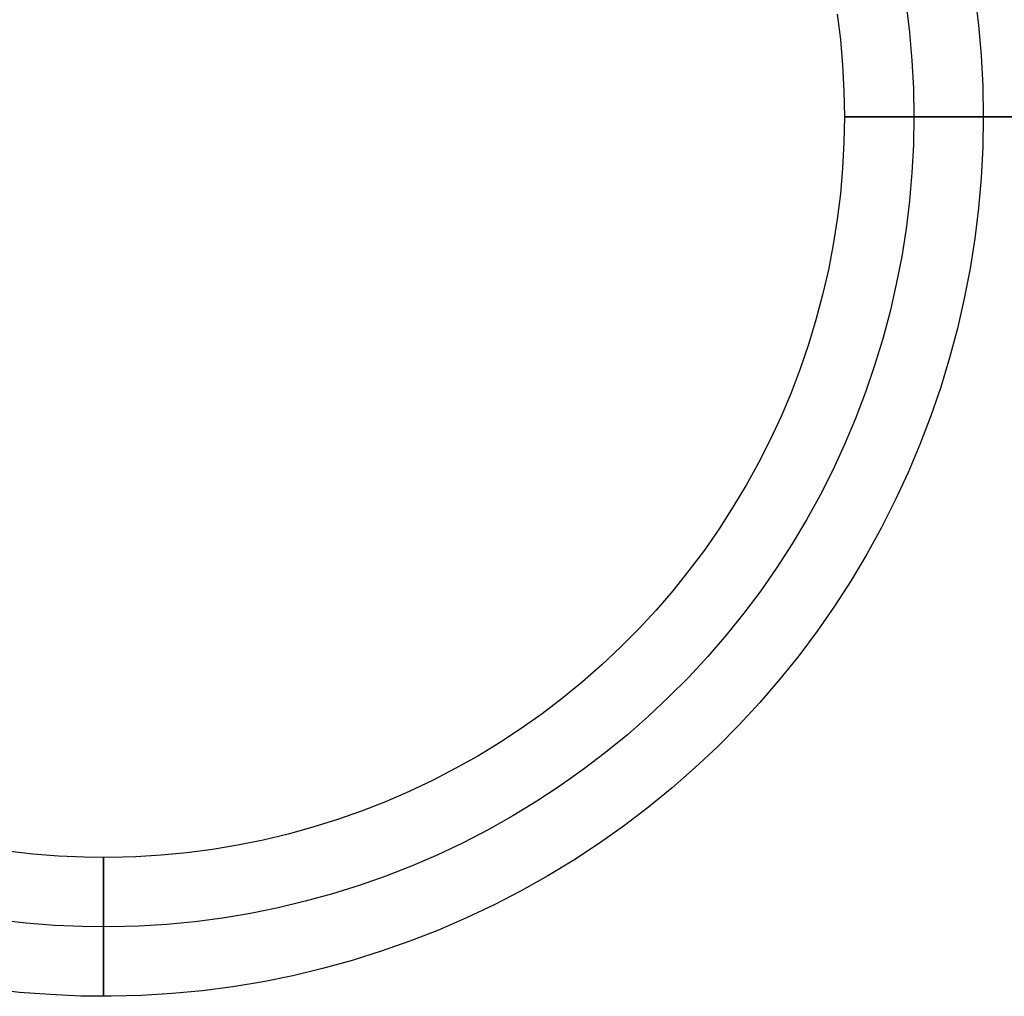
# Model space of a CAD drawing. Header units: millimetres. Extents: x -105 to 105, y -105 to 105.
# Tile 7 of 12: x -1 to 10, y -9 to 1. Entities that reach past the tile are written whole.
import ezdxf

# ---------------------------------------------------------------- set-up
doc = ezdxf.new("R2010")
doc.units = ezdxf.units.MM
doc.layers.add('Houglass pot - Extra Small - Ferm Living', color=7, linetype='Continuous', true_color=0x000000)

msp = doc.modelspace()

# ---------------------------------------------------------------- linework, layer by layer
at = {"layer": 'Houglass pot - Extra Small - Ferm Living', "color": 18, "true_color": 0x000000}
for p, q in [((9.409, 1.315, 87.399), (9.449, 0.988, 87.399)), ((9.409, 1.315, 68.886), (9.449, 0.988, 68.886)), ((9.409, 1.315, 108.886), (9.449, 0.988, 108.886)), ((9.409, 1.315, 90.325), (9.449, 0.988, 90.325)), ((9.409, 1.315, 78.142), (9.449, 0.988, 78.142)), ((9.409, 1.315, 99.605), (9.449, 0.988, 99.605)), ((8.666, 1.211, 68.886), (8.703, 0.91, 68.886)), ((8.666, 1.211, 108.886), (8.703, 0.91, 108.886)), ((7.923, 1.107, 68.886), (7.957, 0.832, 68.886)), ((7.923, 1.107, 108.886), (7.957, 0.832, 108.886)), ((7.923, 1.107, 88.886), (7.957, 0.832, 88.886)), ((9.449, 0.988, 87.399), (9.477, 0.659, 87.399)), ((9.449, 0.988, 68.886), (9.477, 0.659, 68.886)), ((9.449, 0.988, 108.886), (9.477, 0.659, 108.886)), ((9.449, 0.988, 90.325), (9.477, 0.659, 90.325)), ((9.449, 0.988, 78.142), (9.477, 0.659, 78.142)), ((9.449, 0.988, 99.605), (9.477, 0.659, 99.605)), ((8.703, 0.91, 68.886), (8.729, 0.607, 68.886)), ((8.703, 0.91, 108.886), (8.729, 0.607, 108.886)), ((7.957, 0.832, 68.886), (7.981, 0.555, 68.886)), ((7.957, 0.832, 108.886), (7.981, 0.555, 108.886)), ((7.957, 0.832, 88.886), (7.981, 0.555, 88.886)), ((9.477, 0.659, 87.399), (9.494, 0.33, 87.399)), ((9.477, 0.659, 68.886), (9.494, 0.33, 68.886)), ((9.477, 0.659, 108.886), (9.494, 0.33, 108.886)), ((9.477, 0.659, 90.325), (9.494, 0.33, 90.325)), ((9.477, 0.659, 78.142), (9.494, 0.33, 78.142)), ((9.477, 0.659, 99.605), (9.494, 0.33, 99.605)), ((7.981, 0.555, 68.886), (7.995, 0.278, 68.886)), ((7.981, 0.555, 108.886), (7.995, 0.278, 108.886)), ((7.981, 0.555, 88.886), (7.995, 0.278, 88.886)), ((8.729, 0.607, 68.886), (8.745, 0.304, 68.886)), ((8.729, 0.607, 108.886), (8.745, 0.304, 108.886)), ((9.494, 0.33, 87.399), (9.5, 0, 87.399)), ((9.494, 0.33, 68.886), (9.5, 0, 68.886)), ((9.494, 0.33, 108.886), (9.5, 0, 108.886)), ((9.494, 0.33, 90.325), (9.5, 0, 90.325)), ((9.494, 0.33, 78.142), (9.5, 0, 78.142)), ((9.494, 0.33, 99.605), (9.5, 0, 99.605)), ((7.995, 0.278, 68.886), (8, 0, 68.886)), ((7.995, 0.278, 108.886), (8, 0, 108.886)), ((7.995, 0.278, 88.886), (8, 0, 88.886)), ((8.745, 0.304, 68.886), (8.75, 0, 68.886)), ((8.745, 0.304, 108.886), (8.75, 0, 108.886)), ((8, 0, 68.886), (7.995, -0.278, 68.886)), ((8, 0, 108.886), (7.995, -0.278, 108.886)), ((8, 0, 88.886), (7.995, -0.278, 88.886)), ((8, 0, 108.886), (9.5, 0, 108.886)), ((8, 0, 68.886), (8, 0, 108.886)), ((9.5, 0, 68.886), (8, 0, 68.886)), ((8.75, 0, 68.886), (8.745, -0.304, 68.886)), ((8.75, 0, 108.886), (8.745, -0.304, 108.886)), ((9.5, 0, 87.399), (9.494, -0.33, 87.399)), ((9.5, 0, 68.886), (9.494, -0.33, 68.886)), ((9.5, 0, 108.886), (9.494, -0.33, 108.886)), ((9.5, 0, 90.325), (9.494, -0.33, 90.325)), ((9.5, 0, 78.142), (9.494, -0.33, 78.142)), ((9.5, 0, 99.605), (9.494, -0.33, 99.605)), ((9.5, 0, 90.325), (32.435, 0, 90.312)), ((9.5, 0, 108.886), (9.5, 0, 90.325)), ((9.5, 0, 87.399), (9.5, 0, 68.886)), ((32.62, 0, 87.399), (9.5, 0, 87.399)), ((7.995, -0.278, 68.886), (7.981, -0.555, 68.886)), ((7.995, -0.278, 108.886), (7.981, -0.555, 108.886)), ((7.995, -0.278, 88.886), (7.981, -0.555, 88.886)), ((8.745, -0.304, 68.886), (8.729, -0.607, 68.886)), ((8.745, -0.304, 108.886), (8.729, -0.607, 108.886)), ((9.494, -0.33, 87.399), (9.477, -0.659, 87.399)), ((9.494, -0.33, 68.886), (9.477, -0.659, 68.886)), ((9.494, -0.33, 108.886), (9.477, -0.659, 108.886)), ((9.494, -0.33, 90.325), (9.477, -0.659, 90.325)), ((9.494, -0.33, 78.142), (9.477, -0.659, 78.142)), ((9.494, -0.33, 99.605), (9.477, -0.659, 99.605)), ((7.981, -0.555, 68.886), (7.957, -0.832, 68.886)), ((7.981, -0.555, 108.886), (7.957, -0.832, 108.886)), ((7.981, -0.555, 88.886), (7.957, -0.832, 88.886)), ((8.729, -0.607, 68.886), (8.703, -0.91, 68.886)), ((8.729, -0.607, 108.886), (8.703, -0.91, 108.886)), ((9.477, -0.659, 87.399), (9.449, -0.988, 87.399)), ((9.477, -0.659, 68.886), (9.449, -0.988, 68.886)), ((9.477, -0.659, 108.886), (9.449, -0.988, 108.886)), ((9.477, -0.659, 90.325), (9.449, -0.988, 90.325)), ((9.477, -0.659, 78.142), (9.449, -0.988, 78.142)), ((9.477, -0.659, 99.605), (9.449, -0.988, 99.605)), ((7.957, -0.832, 68.886), (7.923, -1.107, 68.886)), ((7.957, -0.832, 108.886), (7.923, -1.107, 108.886)), ((7.957, -0.832, 88.886), (7.923, -1.107, 88.886)), ((8.703, -0.91, 68.886), (8.666, -1.211, 68.886)), ((8.703, -0.91, 108.886), (8.666, -1.211, 108.886)), ((9.449, -0.988, 87.399), (9.409, -1.315, 87.399)), ((9.449, -0.988, 68.886), (9.409, -1.315, 68.886)), ((9.449, -0.988, 108.886), (9.409, -1.315, 108.886)), ((9.449, -0.988, 90.325), (9.409, -1.315, 90.325)), ((9.449, -0.988, 78.142), (9.409, -1.315, 78.142)), ((9.449, -0.988, 99.605), (9.409, -1.315, 99.605)), ((7.923, -1.107, 68.886), (7.88, -1.382, 68.886)), ((7.923, -1.107, 108.886), (7.88, -1.382, 108.886)), ((7.923, -1.107, 88.886), (7.88, -1.382, 88.886)), ((8.666, -1.211, 68.886), (8.619, -1.511, 68.886)), ((8.666, -1.211, 108.886), (8.619, -1.511, 108.886)), ((7.88, -1.382, 68.886), (7.827, -1.654, 68.886)), ((7.88, -1.382, 108.886), (7.827, -1.654, 108.886)), ((7.88, -1.382, 88.886), (7.827, -1.654, 88.886)), ((9.409, -1.315, 87.399), (9.357, -1.641, 87.399)), ((9.409, -1.315, 68.886), (9.357, -1.641, 68.886)), ((9.409, -1.315, 108.886), (9.357, -1.641, 108.886)), ((9.409, -1.315, 90.325), (9.357, -1.641, 90.325)), ((9.409, -1.315, 78.142), (9.357, -1.641, 78.142)), ((9.409, -1.315, 99.605), (9.357, -1.641, 99.605)), ((8.619, -1.511, 68.886), (8.561, -1.809, 68.886)), ((8.619, -1.511, 108.886), (8.561, -1.809, 108.886)), ((7.827, -1.654, 68.886), (7.765, -1.925, 68.886)), ((7.827, -1.654, 108.886), (7.765, -1.925, 108.886)), ((7.827, -1.654, 88.886), (7.765, -1.925, 88.886)), ((9.357, -1.641, 87.399), (9.295, -1.964, 87.399)), ((9.357, -1.641, 68.886), (9.295, -1.964, 68.886)), ((9.357, -1.641, 108.886), (9.295, -1.964, 108.886)), ((9.357, -1.641, 90.325), (9.295, -1.964, 90.325)), ((9.357, -1.641, 78.142), (9.295, -1.964, 78.142)), ((9.357, -1.641, 99.605), (9.295, -1.964, 99.605)), ((8.561, -1.809, 68.886), (8.493, -2.105, 68.886)), ((8.561, -1.809, 108.886), (8.493, -2.105, 108.886)), ((7.765, -1.925, 68.886), (7.693, -2.193, 68.886)), ((7.765, -1.925, 108.886), (7.693, -2.193, 108.886)), ((7.765, -1.925, 88.886), (7.693, -2.193, 88.886)), ((9.295, -1.964, 87.399), (9.221, -2.286, 87.399)), ((9.295, -1.964, 68.886), (9.221, -2.286, 68.886)), ((9.295, -1.964, 108.886), (9.221, -2.286, 108.886)), ((9.295, -1.964, 90.325), (9.221, -2.286, 90.325)), ((9.295, -1.964, 78.142), (9.221, -2.286, 78.142)), ((9.295, -1.964, 99.605), (9.221, -2.286, 99.605)), ((8.493, -2.105, 68.886), (8.415, -2.399, 68.886)), ((8.493, -2.105, 108.886), (8.415, -2.399, 108.886)), ((7.693, -2.193, 68.886), (7.613, -2.459, 68.886)), ((7.693, -2.193, 108.886), (7.613, -2.459, 108.886)), ((7.693, -2.193, 88.886), (7.613, -2.459, 88.886)), ((9.221, -2.286, 87.399), (9.136, -2.604, 87.399)), ((9.221, -2.286, 68.886), (9.136, -2.604, 68.886)), ((9.221, -2.286, 108.886), (9.136, -2.604, 108.886)), ((9.221, -2.286, 90.325), (9.136, -2.604, 90.325)), ((9.221, -2.286, 78.142), (9.136, -2.604, 78.142)), ((9.221, -2.286, 99.605), (9.136, -2.604, 99.605)), ((8.415, -2.399, 68.886), (8.326, -2.689, 68.886)), ((8.415, -2.399, 108.886), (8.326, -2.689, 108.886)), ((7.613, -2.459, 68.886), (7.523, -2.722, 68.886)), ((7.613, -2.459, 108.886), (7.523, -2.722, 108.886)), ((7.613, -2.459, 88.886), (7.523, -2.722, 88.886)), ((9.136, -2.604, 87.399), (9.04, -2.92, 87.399)), ((9.136, -2.604, 68.886), (9.04, -2.92, 68.886)), ((9.136, -2.604, 108.886), (9.04, -2.92, 108.886)), ((9.136, -2.604, 90.325), (9.04, -2.92, 90.325)), ((9.136, -2.604, 78.142), (9.04, -2.92, 78.142)), ((9.136, -2.604, 99.605), (9.04, -2.92, 99.605)), ((7.523, -2.722, 68.886), (7.424, -2.981, 68.886)), ((7.523, -2.722, 108.886), (7.424, -2.981, 108.886)), ((7.523, -2.722, 88.886), (7.424, -2.981, 88.886)), ((8.326, -2.689, 68.886), (8.228, -2.977, 68.886)), ((8.326, -2.689, 108.886), (8.228, -2.977, 108.886)), ((8.228, -2.977, 68.886), (8.12, -3.261, 68.886)), ((8.228, -2.977, 108.886), (8.12, -3.261, 108.886)), ((9.04, -2.92, 87.399), (8.933, -3.232, 87.399)), ((9.04, -2.92, 68.886), (8.933, -3.232, 68.886)), ((9.04, -2.92, 108.886), (8.933, -3.232, 108.886)), ((9.04, -2.92, 90.325), (8.933, -3.232, 90.325)), ((9.04, -2.92, 78.142), (8.933, -3.232, 78.142)), ((9.04, -2.92, 99.605), (8.933, -3.232, 99.605)), ((7.424, -2.981, 68.886), (7.316, -3.237, 68.886)), ((7.424, -2.981, 108.886), (7.316, -3.237, 108.886)), ((7.424, -2.981, 88.886), (7.316, -3.237, 88.886)), ((7.316, -3.237, 68.886), (7.199, -3.489, 68.886)), ((7.316, -3.237, 108.886), (7.199, -3.489, 108.886)), ((7.316, -3.237, 88.886), (7.199, -3.489, 88.886)), ((8.12, -3.261, 68.886), (8.002, -3.54, 68.886)), ((8.12, -3.261, 108.886), (8.002, -3.54, 108.886)), ((8.933, -3.232, 87.399), (8.816, -3.54, 87.399)), ((8.933, -3.232, 68.886), (8.816, -3.54, 68.886)), ((8.933, -3.232, 108.886), (8.816, -3.54, 108.886)), ((8.933, -3.232, 90.325), (8.816, -3.54, 90.325)), ((8.933, -3.232, 78.142), (8.816, -3.54, 78.142)), ((8.933, -3.232, 99.605), (8.816, -3.54, 99.605)), ((7.199, -3.489, 68.886), (7.074, -3.737, 68.886)), ((7.199, -3.489, 108.886), (7.074, -3.737, 108.886)), ((7.199, -3.489, 88.886), (7.074, -3.737, 88.886)), ((8.002, -3.54, 68.886), (7.874, -3.816, 68.886)), ((8.002, -3.54, 108.886), (7.874, -3.816, 108.886)), ((8.816, -3.54, 87.399), (8.688, -3.844, 87.399)), ((8.816, -3.54, 68.886), (8.688, -3.844, 68.886)), ((8.816, -3.54, 108.886), (8.688, -3.844, 108.886)), ((8.816, -3.54, 90.325), (8.688, -3.844, 90.325)), ((8.816, -3.54, 78.142), (8.688, -3.844, 78.142)), ((8.816, -3.54, 99.605), (8.688, -3.844, 99.605)), ((7.074, -3.737, 68.886), (6.94, -3.98, 68.886)), ((7.074, -3.737, 108.886), (6.94, -3.98, 108.886)), ((7.074, -3.737, 88.886), (6.94, -3.98, 88.886)), ((7.874, -3.816, 68.886), (7.737, -4.087, 68.886)), ((7.874, -3.816, 108.886), (7.737, -4.087, 108.886)), ((8.688, -3.844, 87.399), (8.549, -4.143, 87.399)), ((8.688, -3.844, 68.886), (8.549, -4.143, 68.886)), ((8.688, -3.844, 108.886), (8.549, -4.143, 108.886)), ((8.688, -3.844, 90.325), (8.549, -4.143, 90.325)), ((8.688, -3.844, 78.142), (8.549, -4.143, 78.142)), ((8.688, -3.844, 99.605), (8.549, -4.143, 99.605)), ((6.94, -3.98, 68.886), (6.797, -4.218, 68.886)), ((6.94, -3.98, 108.886), (6.797, -4.218, 108.886)), ((6.94, -3.98, 88.886), (6.797, -4.218, 88.886)), ((7.737, -4.087, 68.886), (7.59, -4.353, 68.886)), ((7.737, -4.087, 108.886), (7.59, -4.353, 108.886)), ((8.549, -4.143, 87.399), (8.4, -4.437, 87.399)), ((8.549, -4.143, 68.886), (8.4, -4.437, 68.886)), ((8.549, -4.143, 108.886), (8.4, -4.437, 108.886)), ((8.549, -4.143, 90.325), (8.4, -4.437, 90.325)), ((8.549, -4.143, 78.142), (8.4, -4.437, 78.142)), ((8.549, -4.143, 99.605), (8.4, -4.437, 99.605)), ((6.797, -4.218, 68.886), (6.647, -4.452, 68.886)), ((6.797, -4.218, 108.886), (6.647, -4.452, 108.886)), ((6.797, -4.218, 88.886), (6.647, -4.452, 88.886)), ((7.59, -4.353, 68.886), (7.435, -4.614, 68.886)), ((7.59, -4.353, 108.886), (7.435, -4.614, 108.886)), ((6.647, -4.452, 68.886), (6.488, -4.68, 68.886)), ((6.647, -4.452, 108.886), (6.488, -4.68, 108.886)), ((6.647, -4.452, 88.886), (6.488, -4.68, 88.886)), ((8.4, -4.437, 87.399), (8.241, -4.726, 87.399)), ((8.4, -4.437, 68.886), (8.241, -4.726, 68.886)), ((8.4, -4.437, 108.886), (8.241, -4.726, 108.886)), ((8.4, -4.437, 90.325), (8.241, -4.726, 90.325)), ((8.4, -4.437, 78.142), (8.241, -4.726, 78.142)), ((8.4, -4.437, 99.605), (8.241, -4.726, 99.605)), ((7.435, -4.614, 68.886), (7.27, -4.869, 68.886)), ((7.435, -4.614, 108.886), (7.27, -4.869, 108.886)), ((6.488, -4.68, 68.886), (6.322, -4.902, 68.886)), ((6.488, -4.68, 108.886), (6.322, -4.902, 108.886)), ((6.488, -4.68, 88.886), (6.322, -4.902, 88.886)), ((8.241, -4.726, 87.399), (8.072, -5.009, 87.399)), ((8.241, -4.726, 68.886), (8.072, -5.009, 68.886)), ((8.241, -4.726, 108.886), (8.072, -5.009, 108.886)), ((8.241, -4.726, 90.325), (8.072, -5.009, 90.325)), ((8.241, -4.726, 78.142), (8.072, -5.009, 78.142)), ((8.241, -4.726, 99.605), (8.072, -5.009, 99.605)), ((7.27, -4.869, 68.886), (7.097, -5.119, 68.886)), ((7.27, -4.869, 108.886), (7.097, -5.119, 108.886)), ((6.322, -4.902, 68.886), (6.148, -5.119, 68.886)), ((6.322, -4.902, 108.886), (6.148, -5.119, 108.886)), ((6.322, -4.902, 88.886), (6.148, -5.119, 88.886)), ((8.072, -5.009, 87.399), (7.893, -5.286, 87.399)), ((8.072, -5.009, 68.886), (7.893, -5.286, 68.886)), ((8.072, -5.009, 108.886), (7.893, -5.286, 108.886)), ((8.072, -5.009, 90.325), (7.893, -5.286, 90.325)), ((8.072, -5.009, 78.142), (7.893, -5.286, 78.142)), ((8.072, -5.009, 99.605), (7.893, -5.286, 99.605)), ((6.148, -5.119, 68.886), (5.967, -5.329, 68.886)), ((6.148, -5.119, 108.886), (5.967, -5.329, 108.886)), ((6.148, -5.119, 88.886), (5.967, -5.329, 88.886)), ((7.097, -5.119, 68.886), (6.915, -5.362, 68.886)), ((7.097, -5.119, 108.886), (6.915, -5.362, 108.886)), ((7.893, -5.286, 87.399), (7.705, -5.557, 87.399)), ((7.893, -5.286, 68.886), (7.705, -5.557, 68.886)), ((7.893, -5.286, 108.886), (7.705, -5.557, 108.886)), ((7.893, -5.286, 90.325), (7.705, -5.557, 90.325)), ((7.893, -5.286, 78.142), (7.705, -5.557, 78.142)), ((7.893, -5.286, 99.605), (7.705, -5.557, 99.605)), ((5.967, -5.329, 68.886), (5.778, -5.533, 68.886)), ((5.967, -5.329, 108.886), (5.778, -5.533, 108.886)), ((5.967, -5.329, 88.886), (5.778, -5.533, 88.886)), ((6.915, -5.362, 68.886), (6.725, -5.598, 68.886)), ((6.915, -5.362, 108.886), (6.725, -5.598, 108.886)), ((5.778, -5.533, 68.886), (5.583, -5.73, 68.886)), ((5.778, -5.533, 108.886), (5.583, -5.73, 108.886)), ((5.778, -5.533, 88.886), (5.583, -5.73, 88.886)), ((6.725, -5.598, 68.886), (6.526, -5.829, 68.886)), ((6.725, -5.598, 108.886), (6.526, -5.829, 108.886)), ((7.705, -5.557, 87.399), (7.507, -5.821, 87.399)), ((7.705, -5.557, 68.886), (7.507, -5.821, 68.886)), ((7.705, -5.557, 108.886), (7.507, -5.821, 108.886)), ((7.705, -5.557, 90.325), (7.507, -5.821, 90.325)), ((7.705, -5.557, 78.142), (7.507, -5.821, 78.142)), ((7.705, -5.557, 99.605), (7.507, -5.821, 99.605)), ((5.583, -5.73, 68.886), (5.381, -5.92, 68.886)), ((5.583, -5.73, 108.886), (5.381, -5.92, 108.886)), ((5.583, -5.73, 88.886), (5.381, -5.92, 88.886)), ((6.526, -5.829, 68.886), (6.32, -6.052, 68.886)), ((6.526, -5.829, 108.886), (6.32, -6.052, 108.886)), ((7.507, -5.821, 87.399), (7.301, -6.078, 87.399)), ((7.507, -5.821, 68.886), (7.301, -6.078, 68.886)), ((7.507, -5.821, 108.886), (7.301, -6.078, 108.886)), ((7.507, -5.821, 90.325), (7.301, -6.078, 90.325)), ((7.507, -5.821, 78.142), (7.301, -6.078, 78.142)), ((7.507, -5.821, 99.605), (7.301, -6.078, 99.605)), ((5.381, -5.92, 68.886), (5.172, -6.103, 68.886)), ((5.381, -5.92, 108.886), (5.172, -6.103, 108.886)), ((5.381, -5.92, 88.886), (5.172, -6.103, 88.886)), ((6.32, -6.052, 68.886), (6.106, -6.267, 68.886)), ((6.32, -6.052, 108.886), (6.106, -6.267, 108.886)), ((5.172, -6.103, 68.886), (4.957, -6.279, 68.886)), ((5.172, -6.103, 108.886), (4.957, -6.279, 108.886)), ((5.172, -6.103, 88.886), (4.957, -6.279, 88.886)), ((7.301, -6.078, 87.399), (7.086, -6.328, 87.399)), ((7.301, -6.078, 68.886), (7.086, -6.328, 68.886)), ((7.301, -6.078, 108.886), (7.086, -6.328, 108.886)), ((7.301, -6.078, 90.325), (7.086, -6.328, 90.325)), ((7.301, -6.078, 78.142), (7.086, -6.328, 78.142)), ((7.301, -6.078, 99.605), (7.086, -6.328, 99.605)), ((6.106, -6.267, 68.886), (5.885, -6.475, 68.886)), ((6.106, -6.267, 108.886), (5.885, -6.475, 108.886)), ((4.957, -6.279, 68.886), (4.736, -6.448, 68.886)), ((4.957, -6.279, 108.886), (4.736, -6.448, 108.886)), ((4.957, -6.279, 88.886), (4.736, -6.448, 88.886)), ((7.086, -6.328, 87.399), (6.862, -6.57, 87.399)), ((7.086, -6.328, 68.886), (6.862, -6.57, 68.886)), ((7.086, -6.328, 108.886), (6.862, -6.57, 108.886)), ((7.086, -6.328, 90.325), (6.862, -6.57, 90.325)), ((7.086, -6.328, 78.142), (6.862, -6.57, 78.142)), ((7.086, -6.328, 99.605), (6.862, -6.57, 99.605)), ((4.736, -6.448, 68.886), (4.509, -6.608, 68.886)), ((4.736, -6.448, 108.886), (4.509, -6.608, 108.886)), ((4.736, -6.448, 88.886), (4.509, -6.608, 88.886)), ((5.885, -6.475, 68.886), (5.657, -6.676, 68.886)), ((5.885, -6.475, 108.886), (5.657, -6.676, 108.886)), ((6.862, -6.57, 87.399), (6.63, -6.804, 87.399)), ((6.862, -6.57, 68.886), (6.63, -6.804, 68.886)), ((6.862, -6.57, 108.886), (6.63, -6.804, 108.886)), ((6.862, -6.57, 90.325), (6.63, -6.804, 90.325)), ((6.862, -6.57, 78.142), (6.63, -6.804, 78.142)), ((6.862, -6.57, 99.605), (6.63, -6.804, 99.605)), ((4.509, -6.608, 68.886), (4.277, -6.761, 68.886)), ((4.509, -6.608, 108.886), (4.277, -6.761, 108.886)), ((4.509, -6.608, 88.886), (4.277, -6.761, 88.886)), ((5.657, -6.676, 68.886), (5.422, -6.868, 68.886)), ((5.657, -6.676, 108.886), (5.422, -6.868, 108.886)), ((4.277, -6.761, 68.886), (4.04, -6.905, 68.886)), ((4.277, -6.761, 108.886), (4.04, -6.905, 108.886)), ((4.277, -6.761, 88.886), (4.04, -6.905, 88.886)), ((6.63, -6.804, 87.399), (6.389, -7.03, 87.399)), ((6.63, -6.804, 68.886), (6.389, -7.03, 68.886)), ((6.63, -6.804, 108.886), (6.389, -7.03, 108.886)), ((6.63, -6.804, 90.325), (6.389, -7.03, 90.325)), ((6.63, -6.804, 78.142), (6.389, -7.03, 78.142)), ((6.63, -6.804, 99.605), (6.389, -7.03, 99.605)), ((4.04, -6.905, 68.886), (3.798, -7.041, 68.886)), ((4.04, -6.905, 108.886), (3.798, -7.041, 108.886)), ((4.04, -6.905, 88.886), (3.798, -7.041, 88.886)), ((5.422, -6.868, 68.886), (5.18, -7.052, 68.886)), ((5.422, -6.868, 108.886), (5.18, -7.052, 108.886)), ((3.798, -7.041, 68.886), (3.551, -7.169, 68.886)), ((3.798, -7.041, 108.886), (3.551, -7.169, 108.886)), ((3.798, -7.041, 88.886), (3.551, -7.169, 88.886)), ((5.18, -7.052, 68.886), (4.932, -7.228, 68.886)), ((5.18, -7.052, 108.886), (4.932, -7.228, 108.886)), ((6.389, -7.03, 87.399), (6.141, -7.248, 87.399)), ((6.389, -7.03, 68.886), (6.141, -7.248, 68.886)), ((6.389, -7.03, 108.886), (6.141, -7.248, 108.886)), ((6.389, -7.03, 90.325), (6.141, -7.248, 90.325)), ((6.389, -7.03, 78.142), (6.141, -7.248, 78.142)), ((6.389, -7.03, 99.605), (6.141, -7.248, 99.605)), ((3.551, -7.169, 68.886), (3.3, -7.288, 68.886)), ((3.551, -7.169, 108.886), (3.3, -7.288, 108.886)), ((3.551, -7.169, 88.886), (3.3, -7.288, 88.886)), ((4.932, -7.228, 68.886), (4.678, -7.394, 68.886)), ((4.932, -7.228, 108.886), (4.678, -7.394, 108.886)), ((3.3, -7.288, 68.886), (3.045, -7.398, 68.886)), ((3.3, -7.288, 108.886), (3.045, -7.398, 108.886)), ((3.3, -7.288, 88.886), (3.045, -7.398, 88.886)), ((6.141, -7.248, 87.399), (5.886, -7.457, 87.399)), ((6.141, -7.248, 68.886), (5.886, -7.457, 68.886)), ((6.141, -7.248, 108.886), (5.886, -7.457, 108.886)), ((6.141, -7.248, 90.325), (5.886, -7.457, 90.325)), ((6.141, -7.248, 78.142), (5.886, -7.457, 78.142)), ((6.141, -7.248, 99.605), (5.886, -7.457, 99.605)), ((3.045, -7.398, 68.886), (2.787, -7.499, 68.886)), ((3.045, -7.398, 108.886), (2.787, -7.499, 108.886)), ((3.045, -7.398, 88.886), (2.787, -7.499, 88.886)), ((4.678, -7.394, 68.886), (4.419, -7.552, 68.886)), ((4.678, -7.394, 108.886), (4.419, -7.552, 108.886)), ((2.787, -7.499, 68.886), (2.525, -7.591, 68.886)), ((2.787, -7.499, 108.886), (2.525, -7.591, 108.886)), ((2.787, -7.499, 88.886), (2.525, -7.591, 88.886)), ((5.886, -7.457, 87.399), (5.624, -7.656, 87.399)), ((5.886, -7.457, 68.886), (5.624, -7.656, 68.886)), ((5.886, -7.457, 108.886), (5.624, -7.656, 108.886)), ((5.886, -7.457, 90.325), (5.624, -7.656, 90.325)), ((5.886, -7.457, 78.142), (5.624, -7.656, 78.142)), ((5.886, -7.457, 99.605), (5.624, -7.656, 99.605)), ((2.525, -7.591, 68.886), (2.26, -7.674, 68.886)), ((2.525, -7.591, 108.886), (2.26, -7.674, 108.886)), ((2.525, -7.591, 88.886), (2.26, -7.674, 88.886)), ((4.419, -7.552, 68.886), (4.154, -7.701, 68.886)), ((4.419, -7.552, 108.886), (4.154, -7.701, 108.886)), ((1.992, -7.748, 68.886), (1.722, -7.812, 68.886)), ((1.992, -7.748, 108.886), (1.722, -7.812, 108.886)), ((1.992, -7.748, 88.886), (1.722, -7.812, 88.886)), ((2.26, -7.674, 68.886), (1.992, -7.748, 68.886)), ((2.26, -7.674, 108.886), (1.992, -7.748, 108.886)), ((2.26, -7.674, 88.886), (1.992, -7.748, 88.886)), ((4.154, -7.701, 68.886), (3.884, -7.841, 68.886)), ((4.154, -7.701, 108.886), (3.884, -7.841, 108.886)), ((5.624, -7.656, 87.399), (5.355, -7.847, 87.399)), ((5.624, -7.656, 68.886), (5.355, -7.847, 68.886)), ((5.624, -7.656, 108.886), (5.355, -7.847, 108.886)), ((5.624, -7.656, 90.325), (5.355, -7.847, 90.325)), ((5.624, -7.656, 78.142), (5.355, -7.847, 78.142)), ((5.624, -7.656, 99.605), (5.355, -7.847, 99.605)), ((1.45, -7.868, 68.886), (1.176, -7.913, 68.886)), ((1.45, -7.868, 108.886), (1.176, -7.913, 108.886)), ((1.45, -7.868, 88.886), (1.176, -7.913, 88.886)), ((1.722, -7.812, 68.886), (1.45, -7.868, 68.886)), ((1.722, -7.812, 108.886), (1.45, -7.868, 108.886)), ((1.722, -7.812, 88.886), (1.45, -7.868, 88.886)), ((3.884, -7.841, 68.886), (3.61, -7.971, 68.886)), ((3.884, -7.841, 108.886), (3.61, -7.971, 108.886)), ((5.355, -7.847, 87.399), (5.079, -8.028, 87.399)), ((5.355, -7.847, 68.886), (5.079, -8.028, 68.886)), ((5.355, -7.847, 108.886), (5.079, -8.028, 108.886)), ((5.355, -7.847, 90.325), (5.079, -8.028, 90.325)), ((5.355, -7.847, 78.142), (5.079, -8.028, 78.142)), ((5.355, -7.847, 99.605), (5.079, -8.028, 99.605)), ((-0.763, -7.964, 68.886), (-1.038, -7.932, 68.886)), ((-0.763, -7.964, 108.886), (-1.038, -7.932, 108.886)), ((-0.763, -7.964, 88.886), (-1.038, -7.932, 88.886)), ((-0.486, -7.985, 68.886), (-0.763, -7.964, 68.886)), ((-0.486, -7.985, 108.886), (-0.763, -7.964, 108.886)), ((-0.486, -7.985, 88.886), (-0.763, -7.964, 88.886)), ((0.901, -7.949, 68.886), (0.624, -7.976, 68.886)), ((0.901, -7.949, 108.886), (0.624, -7.976, 108.886)), ((0.901, -7.949, 88.886), (0.624, -7.976, 88.886)), ((1.176, -7.913, 68.886), (0.901, -7.949, 68.886)), ((1.176, -7.913, 108.886), (0.901, -7.949, 108.886)), ((1.176, -7.913, 88.886), (0.901, -7.949, 88.886)), ((3.61, -7.971, 68.886), (3.331, -8.091, 68.886)), ((3.61, -7.971, 108.886), (3.331, -8.091, 108.886)), ((-0.208, -7.997, 68.886), (-0.486, -7.985, 68.886)), ((-0.208, -7.997, 108.886), (-0.486, -7.985, 108.886)), ((-0.208, -7.997, 88.886), (-0.486, -7.985, 88.886)), ((0.069, -8, 68.886), (-0.208, -7.997, 68.886)), ((0.069, -8, 108.886), (-0.208, -7.997, 108.886)), ((0.069, -8, 88.886), (-0.208, -7.997, 88.886)), ((0, -9.5, 68.886), (0, -8, 68.886)), ((0, -8, 68.886), (0, -8, 108.886)), ((0, -8, 108.886), (0, -9.5, 108.886)), ((0.347, -7.992, 68.886), (0.069, -8, 68.886)), ((0.347, -7.992, 108.886), (0.069, -8, 108.886)), ((0.347, -7.992, 88.886), (0.069, -8, 88.886)), ((0.624, -7.976, 68.886), (0.347, -7.992, 68.886)), ((0.624, -7.976, 108.886), (0.347, -7.992, 108.886)), ((0.624, -7.976, 88.886), (0.347, -7.992, 88.886)), ((5.079, -8.028, 87.399), (4.798, -8.2, 87.399)), ((5.079, -8.028, 68.886), (4.798, -8.2, 68.886)), ((5.079, -8.028, 108.886), (4.798, -8.2, 108.886)), ((5.079, -8.028, 90.325), (4.798, -8.2, 90.325)), ((5.079, -8.028, 78.142), (4.798, -8.2, 78.142)), ((5.079, -8.028, 99.605), (4.798, -8.2, 99.605)), ((3.331, -8.091, 68.886), (3.048, -8.202, 68.886)), ((3.331, -8.091, 108.886), (3.048, -8.202, 108.886)), ((3.048, -8.202, 68.886), (2.762, -8.303, 68.886)), ((3.048, -8.202, 108.886), (2.762, -8.303, 108.886)), ((4.798, -8.2, 87.399), (4.51, -8.361, 87.399)), ((4.798, -8.2, 68.886), (4.51, -8.361, 68.886)), ((4.798, -8.2, 108.886), (4.51, -8.361, 108.886)), ((4.798, -8.2, 90.325), (4.51, -8.361, 90.325)), ((4.798, -8.2, 78.142), (4.51, -8.361, 78.142)), ((4.798, -8.2, 99.605), (4.51, -8.361, 99.605)), ((2.472, -8.394, 68.886), (2.179, -8.474, 68.886)), ((2.472, -8.394, 108.886), (2.179, -8.474, 108.886)), ((2.762, -8.303, 68.886), (2.472, -8.394, 68.886)), ((2.762, -8.303, 108.886), (2.472, -8.394, 108.886)), ((4.51, -8.361, 87.399), (4.217, -8.513, 87.399)), ((4.51, -8.361, 68.886), (4.217, -8.513, 68.886)), ((4.51, -8.361, 108.886), (4.217, -8.513, 108.886)), ((4.51, -8.361, 90.325), (4.217, -8.513, 90.325)), ((4.51, -8.361, 78.142), (4.217, -8.513, 78.142)), ((4.51, -8.361, 99.605), (4.217, -8.513, 99.605)), ((2.179, -8.474, 68.886), (1.884, -8.545, 68.886)), ((2.179, -8.474, 108.886), (1.884, -8.545, 108.886)), ((1.586, -8.605, 68.886), (1.286, -8.655, 68.886)), ((1.586, -8.605, 108.886), (1.286, -8.655, 108.886)), ((1.884, -8.545, 68.886), (1.586, -8.605, 68.886)), ((1.884, -8.545, 108.886), (1.586, -8.605, 108.886)), ((4.217, -8.513, 87.399), (3.919, -8.654, 87.399)), ((4.217, -8.513, 68.886), (3.919, -8.654, 68.886)), ((4.217, -8.513, 108.886), (3.919, -8.654, 108.886)), ((4.217, -8.513, 90.325), (3.919, -8.654, 90.325)), ((4.217, -8.513, 78.142), (3.919, -8.654, 78.142)), ((4.217, -8.513, 99.605), (3.919, -8.654, 99.605)), ((-0.834, -8.71, 68.886), (-1.136, -8.676, 68.886)), ((-0.834, -8.71, 108.886), (-1.136, -8.676, 108.886)), ((-0.531, -8.734, 68.886), (-0.834, -8.71, 68.886)), ((-0.531, -8.734, 108.886), (-0.834, -8.71, 108.886)), ((0.985, -8.694, 68.886), (0.683, -8.723, 68.886)), ((0.985, -8.694, 108.886), (0.683, -8.723, 108.886)), ((1.286, -8.655, 68.886), (0.985, -8.694, 68.886)), ((1.286, -8.655, 108.886), (0.985, -8.694, 108.886)), ((3.919, -8.654, 87.399), (3.616, -8.785, 87.399)), ((3.919, -8.654, 68.886), (3.616, -8.785, 68.886)), ((3.919, -8.654, 108.886), (3.616, -8.785, 108.886)), ((3.919, -8.654, 90.325), (3.616, -8.785, 90.325)), ((3.919, -8.654, 78.142), (3.616, -8.785, 78.142)), ((3.919, -8.654, 99.605), (3.616, -8.785, 99.605)), ((-0.228, -8.747, 68.886), (-0.531, -8.734, 68.886)), ((-0.228, -8.747, 108.886), (-0.531, -8.734, 108.886)), ((0.076, -8.75, 68.886), (-0.228, -8.747, 68.886)), ((0.076, -8.75, 108.886), (-0.228, -8.747, 108.886)), ((0.38, -8.742, 68.886), (0.076, -8.75, 68.886)), ((0.38, -8.742, 108.886), (0.076, -8.75, 108.886)), ((0.683, -8.723, 68.886), (0.38, -8.742, 68.886)), ((0.683, -8.723, 108.886), (0.38, -8.742, 108.886)), ((3.616, -8.785, 87.399), (3.309, -8.905, 87.399)), ((3.616, -8.785, 68.886), (3.309, -8.905, 68.886)), ((3.616, -8.785, 108.886), (3.309, -8.905, 108.886)), ((3.616, -8.785, 90.325), (3.309, -8.905, 90.325)), ((3.616, -8.785, 78.142), (3.309, -8.905, 78.142)), ((3.616, -8.785, 99.605), (3.309, -8.905, 99.605)), ((3.309, -8.905, 87.399), (2.998, -9.014, 87.399)), ((3.309, -8.905, 68.886), (2.998, -9.014, 68.886)), ((3.309, -8.905, 108.886), (2.998, -9.014, 108.886)), ((3.309, -8.905, 90.325), (2.998, -9.014, 90.325)), ((3.309, -8.905, 78.142), (2.998, -9.014, 78.142)), ((3.309, -8.905, 99.605), (2.998, -9.014, 99.605)), ((2.998, -9.014, 87.399), (2.684, -9.113, 87.399)), ((2.998, -9.014, 68.886), (2.684, -9.113, 68.886)), ((2.998, -9.014, 108.886), (2.684, -9.113, 108.886)), ((2.998, -9.014, 90.325), (2.684, -9.113, 90.325)), ((2.998, -9.014, 78.142), (2.684, -9.113, 78.142)), ((2.998, -9.014, 99.605), (2.684, -9.113, 99.605)), ((2.684, -9.113, 87.399), (2.366, -9.201, 87.399)), ((2.684, -9.113, 68.886), (2.366, -9.201, 68.886)), ((2.684, -9.113, 108.886), (2.366, -9.201, 108.886)), ((2.684, -9.113, 90.325), (2.366, -9.201, 90.325)), ((2.684, -9.113, 78.142), (2.366, -9.201, 78.142)), ((2.684, -9.113, 99.605), (2.366, -9.201, 99.605)), ((2.366, -9.201, 87.399), (2.045, -9.277, 87.399)), ((2.366, -9.201, 68.886), (2.045, -9.277, 68.886)), ((2.366, -9.201, 108.886), (2.045, -9.277, 108.886)), ((2.366, -9.201, 90.325), (2.045, -9.277, 90.325)), ((2.366, -9.201, 78.142), (2.045, -9.277, 78.142)), ((2.366, -9.201, 99.605), (2.045, -9.277, 99.605)), ((1.722, -9.343, 87.399), (1.396, -9.397, 87.399)), ((1.722, -9.343, 68.886), (1.396, -9.397, 68.886)), ((1.722, -9.343, 108.886), (1.396, -9.397, 108.886)), ((1.722, -9.343, 90.325), (1.396, -9.397, 90.325)), ((1.722, -9.343, 78.142), (1.396, -9.397, 78.142)), ((1.722, -9.343, 99.605), (1.396, -9.397, 99.605)), ((2.045, -9.277, 87.399), (1.722, -9.343, 87.399)), ((2.045, -9.277, 68.886), (1.722, -9.343, 68.886)), ((2.045, -9.277, 108.886), (1.722, -9.343, 108.886)), ((2.045, -9.277, 90.325), (1.722, -9.343, 90.325)), ((2.045, -9.277, 78.142), (1.722, -9.343, 78.142)), ((2.045, -9.277, 99.605), (1.722, -9.343, 99.605)), ((-0.906, -9.457, 87.399), (-1.233, -9.42, 87.399)), ((-0.906, -9.457, 68.886), (-1.233, -9.42, 68.886)), ((-0.906, -9.457, 108.886), (-1.233, -9.42, 108.886)), ((-0.906, -9.457, 90.325), (-1.233, -9.42, 90.325)), ((-0.906, -9.457, 78.142), (-1.233, -9.42, 78.142)), ((-0.906, -9.457, 99.605), (-1.233, -9.42, 99.605)), ((-0.577, -9.482, 87.399), (-0.906, -9.457, 87.399)), ((-0.577, -9.482, 68.886), (-0.906, -9.457, 68.886)), ((-0.577, -9.482, 108.886), (-0.906, -9.457, 108.886)), ((-0.577, -9.482, 90.325), (-0.906, -9.457, 90.325)), ((-0.577, -9.482, 78.142), (-0.906, -9.457, 78.142)), ((-0.577, -9.482, 99.605), (-0.906, -9.457, 99.605)), ((1.07, -9.44, 87.399), (0.741, -9.471, 87.399)), ((1.07, -9.44, 68.886), (0.741, -9.471, 68.886)), ((1.07, -9.44, 108.886), (0.741, -9.471, 108.886)), ((1.07, -9.44, 90.325), (0.741, -9.471, 90.325)), ((1.07, -9.44, 78.142), (0.741, -9.471, 78.142)), ((1.07, -9.44, 99.605), (0.741, -9.471, 99.605)), ((1.396, -9.397, 87.399), (1.07, -9.44, 87.399)), ((1.396, -9.397, 68.886), (1.07, -9.44, 68.886)), ((1.396, -9.397, 108.886), (1.07, -9.44, 108.886)), ((1.396, -9.397, 90.325), (1.07, -9.44, 90.325)), ((1.396, -9.397, 78.142), (1.07, -9.44, 78.142)), ((1.396, -9.397, 99.605), (1.07, -9.44, 99.605)), ((-0.247, -9.497, 87.399), (-0.577, -9.482, 87.399)), ((-0.247, -9.497, 68.886), (-0.577, -9.482, 68.886)), ((-0.247, -9.497, 108.886), (-0.577, -9.482, 108.886)), ((-0.247, -9.497, 90.325), (-0.577, -9.482, 90.325)), ((-0.247, -9.497, 78.142), (-0.577, -9.482, 78.142)), ((-0.247, -9.497, 99.605), (-0.577, -9.482, 99.605)), ((0.082, -9.5, 87.399), (-0.247, -9.497, 87.399)), ((0.082, -9.5, 68.886), (-0.247, -9.497, 68.886)), ((0.082, -9.5, 108.886), (-0.247, -9.497, 108.886)), ((0.082, -9.5, 90.325), (-0.247, -9.497, 90.325)), ((0.082, -9.5, 78.142), (-0.247, -9.497, 78.142)), ((0.082, -9.5, 99.605), (-0.247, -9.497, 99.605)), ((0.412, -9.491, 87.399), (0.082, -9.5, 87.399)), ((0.412, -9.491, 68.886), (0.082, -9.5, 68.886)), ((0.412, -9.491, 108.886), (0.082, -9.5, 108.886)), ((0.412, -9.491, 90.325), (0.082, -9.5, 90.325)), ((0.412, -9.491, 78.142), (0.082, -9.5, 78.142)), ((0.412, -9.491, 99.605), (0.082, -9.5, 99.605)), ((0.741, -9.471, 87.399), (0.412, -9.491, 87.399)), ((0.741, -9.471, 68.886), (0.412, -9.491, 68.886)), ((0.741, -9.471, 108.886), (0.412, -9.491, 108.886)), ((0.741, -9.471, 90.325), (0.412, -9.491, 90.325)), ((0.741, -9.471, 78.142), (0.412, -9.491, 78.142)), ((0.741, -9.471, 99.605), (0.412, -9.491, 99.605))]:
    msp.add_line(p, q, dxfattribs=at)

doc.saveas('drawing.dxf')
